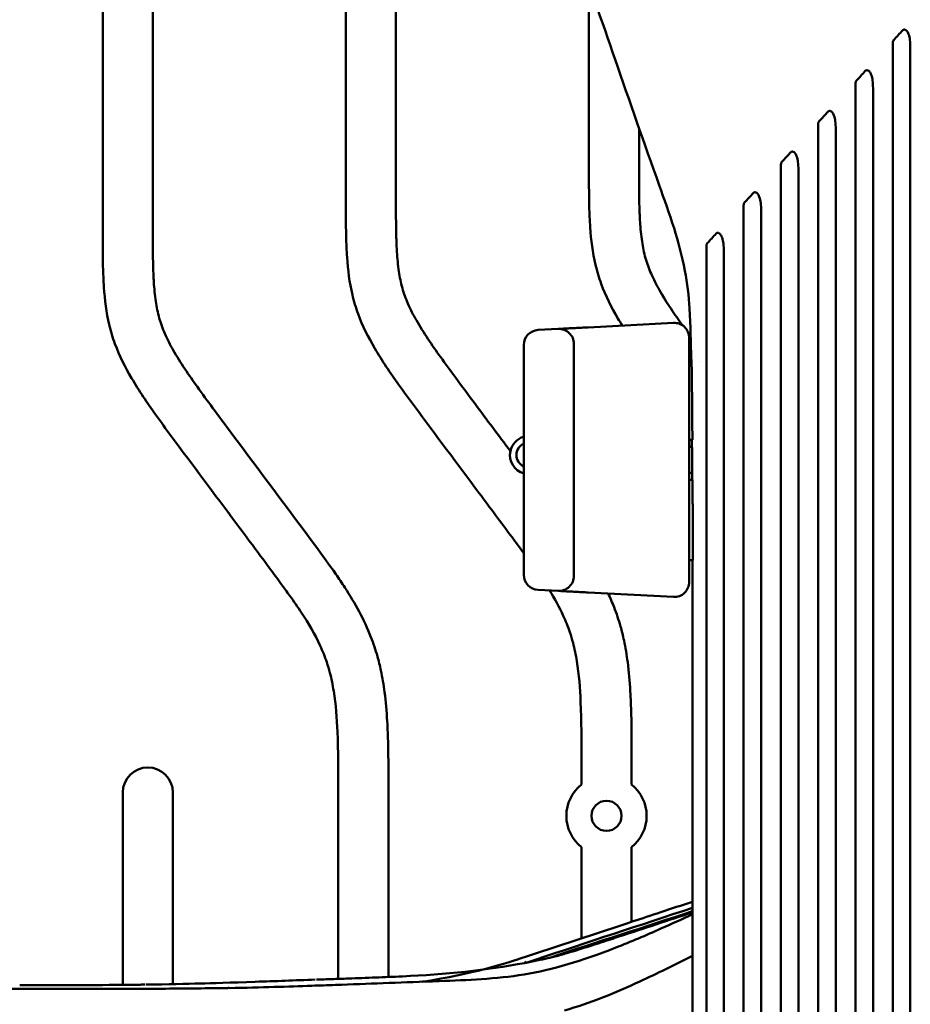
# Model space of a CAD drawing. Header units: millimetres. Extents: x 0 to 2100, y 0 to 1485.
# Tile 33 of 256: x 745 to 833, y 890 to 988. Entities that reach past the tile are written whole.
import ezdxf

# ---------------------------------------------------------------- set-up
doc = ezdxf.new("R2010")
doc.units = ezdxf.units.MM
doc.header["$LTSCALE"] = 5
doc.layers.add('Sichtbar (ISO)', color=7, linetype='Continuous', lineweight=50)

msp = doc.modelspace()

# ---------------------------------------------------------------- linework, layer by layer
at = {"layer": 'Sichtbar (ISO)'}
for p, q in [((752.8657, 1041.4727), (752.8657, 967.6467)), ((757.8657, 967.6467), (757.8657, 1041.4727)), ((777.1157, 1038.4846), (777.1157, 970.6347)), ((782.1157, 970.6347), (782.1157, 1038.4846)), ((801.3657, 991.8148), (801.3657, 973.6228)), ((806.3657, 973.6228), (806.3657, 977.4324)), ((801.2872, 957.5815), (809.7872, 958.027)), ((796.2872, 957.3195), (798.2872, 957.4243)), ((811.3657, 956.529), (811.3657, 932.1904)), ((794.8657, 932.8979), (794.8657, 955.8215)), ((799.8657, 932.793), (799.8657, 955.9263)), ((811.3657, 954.3597), (811.6008, 954.3597)), ((812.4594, 954.1764), (812.4594, 954.1764)), ((811.3657, 946.3597), (811.6828, 946.3597)), ((811.3657, 942.3597), (811.7021, 942.3597)), ((811.3657, 934.3597), (811.7245, 934.3597)), ((796.2872, 931.3999), (798.2872, 931.2951)), ((809.7872, 930.6924), (801.2872, 931.1379)), ((800.6157, 914.4724), (800.6157, 911.9822)), ((805.6157, 911.9822), (805.6157, 914.4724)), ((776.3657, 911.4843), (776.3657, 892.598)), ((781.3657, 892.789), (781.3657, 911.4843)), ((754.8657, 911.1912), (754.8657, 892.0015)), ((759.8657, 892.0702), (759.8657, 911.1912)), ((800.6157, 905.7372), (800.6157, 896.6426)), ((805.6157, 898.2892), (805.6157, 905.7372)), ((805.6157, 897.3561), (805.6157, 897.3602)), ((800.6157, 896.0324), (800.6157, 896.0319)), ((800.6157, 895.7381), (800.6157, 895.7374))]:
    msp.add_line(p, q, dxfattribs=at)
msp.add_circle((803.1157, 908.8597), 1.5, dxfattribs=at)
for centre, radius, start, end in [((809.8657, 956.529), 1.5, 0, 93), ((796.3657, 955.8215), 1.5, 93, 180), ((798.3657, 955.9263), 1.5, 0, 93), ((795.3858, 944.8397), 1.9, 105.883672, 168.130518), ((795.3858, 944.8397), 1.25, 114.582395, 245.417605), ((795.3857, 944.8397), 1.9, 168.130518, 254.116383), ((811.3657, 944.3597), 1.3, 77.653863, 90), ((811.3657, 944.3597), 1.3, 270, 282.875155), ((796.3657, 932.8979), 1.5, 180, 267), ((798.3657, 932.793), 1.5, 267, 0), ((809.8657, 932.1904), 1.5, 267, 0), ((757.3657, 911.1912), 2.5, 0, 180), ((803.1157, 908.8597), 4, 128.682187, 231.317813), ((803.1157, 908.8597), 4, 308.682187, 51.317813)]:
    msp.add_arc(centre, radius, start, end, dxfattribs=at)
for points, knots in [([(811.5615, 954.3597), (811.5333, 956.0572), (811.5, 957.7568), (811.3301, 960.7238), (811.1731, 962.004), (810.6488, 964.7323), (810.2684, 966.1477), (809.3823, 968.9546), (808.8739, 970.3644), (806.8649, 975.9756), (805.4146, 980.1432), (802.632, 988.1858), (801.2982, 992.05), (799.2488, 997.7666), (798.5501, 999.6532), (797.249, 1003.64), (796.6123, 1005.8287), (796.4637, 1008.2894)], [0, 0, 0, 0, 0.5094559, 0.5094559, 0.8939617, 0.8939617, 1.3789092, 1.3789092, 1.9278409, 1.9278409, 3.572663, 3.572663, 5.1084231, 5.1084231, 5.8749357, 5.8749357, 6.6547799, 6.6547799, 6.6547799, 6.6547799]), ([(832.6487, 987.2023), (832.5011, 987.0415), (832.3538, 986.8808), (832.2065, 986.7204), (832.0593, 986.5599), (831.9123, 986.3996), (831.7654, 986.2396)], [0.00000018, 0.00000018, 0.00000018, 0.00000018, 0.5, 0.5, 0.5, 0.9999999, 0.9999999, 0.9999999, 0.9999999]), ([(832.6487, 987.2023), (832.6724, 987.2281), (832.6993, 987.2485), (832.7558, 987.2737), (832.7836, 987.2795), (832.8473, 987.2798), (832.8821, 987.2711), (832.9639, 987.234), (833.0135, 987.1962), (833.1266, 987.0688), (833.1905, 986.9632), (833.3184, 986.6292), (833.3563, 986.421), (833.4087, 986.0042), (833.4161, 985.7423), (833.4161, 985.4938)], [-0.24290182, -0.24290182, -0.24290182, -0.24290182, -0.22578528, -0.22578528, -0.2105474, -0.2105474, -0.19152008, -0.19152008, -0.1634855, -0.1634855, -0.12538118, -0.12538118, -0.07453906, -0.07453906, -0.000001, -0.000001, -0.000001, -0.000001]), ([(831.6757, 879.3597), (831.6757, 883.0816), (831.6757, 918.9135), (831.6758, 962.0646), (831.6755, 979.482), (831.6757, 985.9635)], [-3.1221302, -3.1221302, -3.1221302, -3.1221302, -1.9446865, -1.9446865, -0.000001, -0.000001, -0.000001, -0.000001]), ([(831.7654, 986.2395), (831.7502, 986.223), (831.7368, 986.2043), (831.7136, 986.1626), (831.7042, 986.1399), (831.6817, 986.0674), (831.6757, 986.0154), (831.6757, 985.9635)], [0.000001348, 0.000001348, 0.000001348, 0.000001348, 0.007400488, 0.007400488, 0.015014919, 0.015014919, 0.030542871, 0.030542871, 0.030542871, 0.030542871]), ([(833.4161, 985.4938), (833.4185, 974.774), (833.4157, 932.3869), (833.4157, 912.9205), (833.4157, 882.642), (833.4157, 879.3597)], [-1.2229984, -1.2229984, -1.2229984, -1.2229984, -0.984677, -0.984677, -0.000001, -0.000001, -0.000001, -0.000001]), ([(828.9314, 983.1507), (828.7838, 982.9898), (828.6362, 982.829), (828.3414, 982.5077), (828.1942, 982.3472), (828.047, 982.1868)], [0.00000165, 0.00000165, 0.00000165, 0.00000165, 0.07180589, 0.07180589, 0.14343721, 0.14343721, 0.14343721, 0.14343721]), ([(828.9314, 983.1507), (828.9548, 983.1761), (828.9812, 983.1962), (829.0367, 983.2212), (829.064, 983.2271), (829.1271, 983.2278), (829.1619, 983.2192), (829.2439, 983.1823), (829.2937, 983.1445), (829.4071, 983.0165), (829.4714, 982.9103), (829.6001, 982.5738), (829.6381, 982.3642), (829.6908, 981.9454), (829.6981, 981.6813), (829.6982, 981.4306)], [-0.2427358, -0.2427358, -0.2427358, -0.2427358, -0.22603488, -0.22603488, -0.21110983, -0.21110983, -0.19214926, -0.19214926, -0.16413522, -0.16413522, -0.12606244, -0.12606244, -0.07521031, -0.07521031, -0.000001, -0.000001, -0.000001, -0.000001]), ([(828.047, 982.1868), (828.0319, 982.1703), (828.0185, 982.1516), (827.9954, 982.1101), (827.9859, 982.0875), (827.9636, 982.0154), (827.9576, 981.9639), (827.9576, 981.9124)], [0.000001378, 0.000001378, 0.000001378, 0.000001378, 0.007377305, 0.007377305, 0.014951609, 0.014951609, 0.030352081, 0.030352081, 0.030352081, 0.030352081]), ([(827.9576, 879.3597), (827.9576, 882.5102), (827.9577, 912.1272), (827.9576, 966.7979), (827.9574, 976.9808), (827.9576, 981.9124)], [-2.013828, -2.013828, -2.013828, -2.013828, -1.4800807, -1.4800807, -0.000001, -0.000001, -0.000001, -0.000001]), ([(829.6982, 981.4306), (829.7009, 972.4797), (829.6976, 941.6925), (829.6977, 911.3485), (829.6976, 895.3541), (829.6976, 879.3597)], [-9.1031956, -9.1031956, -9.1031956, -9.1031956, -4.7983297, -4.7983297, -0.000001, -0.000001, -0.000001, -0.000001]), ([(825.2098, 979.0944), (825.0621, 978.9335), (824.9145, 978.7726), (824.6192, 978.4508), (824.4716, 978.2899), (824.324, 978.129)], [0.00000165, 0.00000165, 0.00000165, 0.00000165, 0.07189104, 0.07189104, 0.14378037, 0.14378037, 0.14378037, 0.14378037]), ([(825.2098, 979.0944), (825.2325, 979.1192), (825.2581, 979.1387), (825.3118, 979.1635), (825.3383, 979.1695), (825.4005, 979.1711), (825.4353, 979.163), (825.5171, 979.1271), (825.5668, 979.0897), (825.6805, 978.9627), (825.7449, 978.857), (825.8754, 978.5195), (825.9135, 978.3092), (825.9679, 977.8884), (825.9755, 977.6166), (825.9756, 977.3589)], [-0.23790228, -0.23790228, -0.23790228, -0.23790228, -0.22239286, -0.22239286, -0.20845698, -0.20845698, -0.19026361, -0.19026361, -0.16339161, -0.16339161, -0.12683079, -0.12683079, -0.07732319, -0.07732319, -0.000001, -0.000001, -0.000001, -0.000001]), ([(824.324, 978.129), (824.3089, 978.1126), (824.2956, 978.094), (824.2725, 978.0527), (824.2631, 978.0302), (824.2409, 977.9587), (824.235, 977.9076), (824.235, 977.8567)], [0.000001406, 0.000001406, 0.000001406, 0.000001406, 0.007348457, 0.007348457, 0.014872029, 0.014872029, 0.030127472, 0.030127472, 0.030127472, 0.030127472]), ([(824.235, 879.3597), (824.235, 883.171), (824.235, 920.0005), (824.2349, 966.4711), (824.2348, 973.8068), (824.235, 977.8567)], [-1.8875416, -1.8875416, -1.8875416, -1.8875416, -1.2161911, -1.2161911, -0.000001, -0.000001, -0.000001, -0.000001]), ([(825.9756, 977.3589), (825.9773, 971.8355), (825.9749, 958.3447), (825.975, 917.8044), (825.975, 898.582), (825.975, 879.3597)], [-12.1621058, -12.1621058, -12.1621058, -12.1621058, -5.7667059, -5.7667059, -0.000001, -0.000001, -0.000001, -0.000001]), ([(821.4931, 975.0436), (821.3451, 974.8823), (821.1972, 974.7211), (820.9014, 974.3986), (820.7535, 974.2374), (820.6056, 974.0762)], [0.00000174, 0.00000174, 0.00000174, 0.00000174, 0.07211042, 0.07211042, 0.14421906, 0.14421906, 0.14421906, 0.14421906]), ([(821.4931, 975.0435), (821.5153, 975.0678), (821.5403, 975.0868), (821.5926, 975.1113), (821.6184, 975.1174), (821.6799, 975.1196), (821.7146, 975.1116), (821.7966, 975.0759), (821.8466, 975.0383), (821.9609, 974.9102), (822.0259, 974.8031), (822.1576, 974.4599), (822.1956, 974.2464), (822.2497, 973.8234), (822.2573, 973.5488), (822.2573, 973.2883)], [-0.23725081, -0.23725081, -0.23725081, -0.23725081, -0.22236702, -0.22236702, -0.20891539, -0.20891539, -0.19088455, -0.19088455, -0.16410901, -0.16410901, -0.12767494, -0.12767494, -0.07819032, -0.07819032, -0.000001, -0.000001, -0.000001, -0.000001]), ([(801.3657, 973.6228), (801.3657, 972.2876), (801.3615, 970.2642), (801.4918, 966.9866), (801.8115, 964.3865), (802.7255, 961.3111), (803.7337, 959.3247), (804.5369, 957.9961), (804.6837, 957.7595)], [0, 0, 0, 0, 0.06372563, 0.09653278, 0.15657597, 0.18836361, 0.24911139, 0.26238562, 0.26238562, 0.26238562, 0.26238562]), ([(810.6883, 957.7833), (810.3042, 958.322), (809.5069, 959.4655), (808.4334, 961.1679), (807.5556, 962.8558), (806.9632, 964.4867), (806.6179, 966.2226), (806.4621, 967.9061), (806.362, 970.4038), (806.3657, 972.25), (806.3657, 973.6228)], [0.73172786, 0.73172786, 0.73172786, 0.73172786, 0.76325735, 0.79816303, 0.82764389, 0.85383785, 0.88072483, 0.91189687, 0.93448276, 1, 1, 1, 1]), ([(820.5169, 879.3597), (820.5169, 897.7186), (820.5169, 916.0776), (820.5168, 965.1201), (820.5168, 970.4352), (820.5169, 973.8062)], [-1.6199222, -1.6199222, -1.6199222, -1.6199222, -1.0135088, -1.0135088, -0.000001, -0.000001, -0.000001, -0.000001]), ([(820.6056, 974.0762), (820.5906, 974.0599), (820.5773, 974.0414), (820.5543, 974.0003), (820.5449, 973.978), (820.5227, 973.9071), (820.5169, 973.8566), (820.5169, 973.8062)], [0.000000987, 0.000000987, 0.000000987, 0.000000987, 0.007314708, 0.007314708, 0.01477638, 0.01477638, 0.029867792, 0.029867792, 0.029867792, 0.029867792]), ([(822.2573, 973.2883), (822.2585, 968.611), (822.2569, 958.0149), (822.2568, 916.8891), (822.2569, 898.1244), (822.2569, 879.3597)], [-12.3377395, -12.3377395, -12.3377395, -12.3377395, -5.62941, -5.62941, -0.000001, -0.000001, -0.000001, -0.000001]), ([(777.1157, 970.6347), (777.1157, 969.2995), (777.1115, 967.2762), (777.2418, 963.9985), (777.5615, 961.3985), (778.4755, 958.323), (780.0127, 955.2945), (782.0482, 952.3154), (785.5562, 947.541), (789.3536, 942.4853), (792.9887, 937.5967), (794.477, 935.5891), (794.8657, 935.0584)], [0, 0, 0, 0, 0.06372563, 0.09653278, 0.15657597, 0.18836361, 0.24911139, 0.31790072, 0.36023964, 0.53148324, 0.61923406, 0.65058446, 0.65058446, 0.65058446, 0.65058446]), ([(793.5264, 945.2305), (792.3546, 946.7993), (790.535, 949.2336), (788.2101, 952.3623), (786.6279, 954.515), (785.2945, 956.4177), (784.1834, 958.1799), (783.3056, 959.8677), (782.7132, 961.4987), (782.3679, 963.2345), (782.2121, 964.918), (782.112, 967.4157), (782.1157, 969.262), (782.1157, 970.6347)], [0, 0, 0, 0, 0.2040337, 0.3166665, 0.4061337, 0.4824173, 0.5587305, 0.6231835, 0.6804505, 0.7392326, 0.807383, 0.8567618, 1, 1, 1, 1]), ([(817.7724, 970.9883), (817.6241, 970.8266), (817.4758, 970.665), (817.1792, 970.3417), (817.0309, 970.1801), (816.8826, 970.0185)], [0.00000185, 0.00000185, 0.00000185, 0.00000185, 0.07239177, 0.07239177, 0.14478167, 0.14478167, 0.14478167, 0.14478167]), ([(817.7724, 970.9883), (817.794, 971.0118), (817.8181, 971.0303), (817.8687, 971.0545), (817.8937, 971.0606), (817.9543, 971.0636), (817.989, 971.0559), (818.0711, 971.0206), (818.1213, 970.9829), (818.2363, 970.8536), (818.3019, 970.7451), (818.4345, 970.3965), (818.4726, 970.1802), (818.5269, 969.752), (818.5344, 969.4734), (818.5344, 969.2087)], [-0.23917269, -0.23917269, -0.23917269, -0.23917269, -0.22478285, -0.22478285, -0.2116826, -0.2116826, -0.19351144, -0.19351144, -0.1663711, -0.1663711, -0.12945254, -0.12945254, -0.07945842, -0.07945842, -0.000001, -0.000001, -0.000001, -0.000001]), ([(816.8826, 970.0185), (816.8677, 970.0023), (816.8545, 969.9839), (816.8315, 969.9431), (816.8222, 969.921), (816.8001, 969.8508), (816.7942, 969.8009), (816.7942, 969.7513)], [0.000001, 0.000001, 0.000001, 0.000001, 0.007281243, 0.007281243, 0.014671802, 0.014671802, 0.02958171, 0.02958171, 0.02958171, 0.02958171]), ([(816.7942, 879.3597), (816.7942, 898.9518), (816.7942, 918.544), (816.7942, 952.681), (816.7942, 961.3702), (816.7942, 967.0344), (816.7943, 968.4), (816.7942, 969.7513)], [-3.7094131, -3.7094131, -3.7094131, -3.7094131, -1.8141482, -1.8141482, -0.4071307, -0.4071307, -0.000001, -0.000001, -0.000001, -0.000001]), ([(818.5344, 969.2087), (818.5351, 965.0348), (818.5342, 956.0904), (818.5342, 913.5385), (818.5342, 896.4491), (818.5342, 879.3597)], [-12.7655646, -12.7655646, -12.7655646, -12.7655646, -5.1268266, -5.1268266, -0.000001, -0.000001, -0.000001, -0.000001]), ([(752.8657, 967.6467), (752.8657, 966.3115), (752.8615, 964.2882), (752.9918, 961.0105), (753.3115, 958.4104), (754.2255, 955.335), (755.7627, 952.3065), (757.7982, 949.3274), (761.3062, 944.553), (765.1036, 939.4973), (768.7691, 934.5677), (770.5601, 932.1517), (771.6582, 930.6364), (773.0357, 928.6544), (774.3393, 926.4568), (775.1628, 924.4032), (775.6131, 922.8918), (776.0813, 920.5781), (776.3724, 916.6795), (776.3657, 913.397), (776.3657, 911.4843)], [0, 0, 0, 0, 0.0637256, 0.0965328, 0.156576, 0.1883636, 0.2491114, 0.3179007, 0.3602396, 0.5314832, 0.6192341, 0.6530146, 0.674815, 0.7084074, 0.7681072, 0.7962982, 0.8136828, 0.8433644, 0.9087128, 1, 1, 1, 1]), ([(781.3657, 911.4843), (781.3657, 912.995), (781.3694, 915.2703), (781.2519, 918.5098), (781.0438, 920.9655), (780.6858, 923.1194), (780.2353, 924.9544), (779.5686, 926.943), (778.4897, 929.2483), (777.2476, 931.3071), (775.7791, 933.4806), (772.0226, 938.5861), (767.887, 944.0895), (763.9601, 949.3743), (762.3779, 951.5269), (761.0445, 953.4297), (759.9334, 955.1918), (759.0556, 956.8797), (758.4632, 958.5106), (758.1179, 960.2465), (757.9621, 961.93), (757.862, 964.4277), (757.8657, 966.2739), (757.8657, 967.6467)], [0, 0, 0, 0, 0.0720994, 0.1085789, 0.1546935, 0.1896425, 0.2126861, 0.2448059, 0.2895737, 0.3338527, 0.3593459, 0.4145875, 0.6359245, 0.6874428, 0.7283652, 0.7632574, 0.798163, 0.8276439, 0.8538379, 0.8807248, 0.9118969, 0.9344828, 1, 1, 1, 1]), ([(814.057, 966.9388), (813.9082, 966.7767), (813.7594, 966.6145), (813.4619, 966.2903), (813.3132, 966.1281), (813.1645, 965.9661)], [0.00000199, 0.00000199, 0.00000199, 0.00000199, 0.07274685, 0.07274685, 0.1454917, 0.1454917, 0.1454917, 0.1454917]), ([(814.057, 966.9388), (814.0779, 966.9616), (814.1011, 966.9795), (814.1497, 967.0033), (814.1737, 967.0095), (814.2333, 967.0135), (814.268, 967.0062), (814.3503, 966.9715), (814.4009, 966.9336), (814.5167, 966.8028), (814.5829, 966.6925), (814.7148, 966.3415), (814.7536, 966.1239), (814.8086, 965.683), (814.8158, 965.4001), (814.8159, 965.1309)], [-0.25104748, -0.25104748, -0.25104748, -0.25104748, -0.23629782, -0.23629782, -0.22275177, -0.22275177, -0.20314924, -0.20314924, -0.17367302, -0.17367302, -0.13364351, -0.13364351, -0.08086415, -0.08086415, -0.000001, -0.000001, -0.000001, -0.000001]), ([(813.0761, 879.3597), (813.0761, 898.1147), (813.076, 916.8698), (813.0761, 951.1592), (813.0752, 958.162), (813.0766, 963.2157), (813.0762, 964.4085), (813.0761, 965.7019)], [-2.7936312, -2.7936312, -2.7936312, -2.7936312, -1.4795498, -1.4795498, -0.3911288, -0.3911288, -0.000001, -0.000001, -0.000001, -0.000001]), ([(813.1645, 965.9661), (813.1497, 965.9499), (813.1365, 965.9317), (813.1136, 965.8912), (813.1042, 965.8694), (813.082, 965.8), (813.0761, 965.7508), (813.0761, 965.7019)], [0.000001, 0.000001, 0.000001, 0.000001, 0.007243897, 0.007243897, 0.014545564, 0.014545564, 0.029288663, 0.029288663, 0.029288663, 0.029288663]), ([(814.8159, 965.1309), (814.8162, 961.5212), (814.8161, 954.2415), (814.8161, 915.2507), (814.8161, 897.3052), (814.8161, 879.3597)], [-11.6972435, -11.6972435, -11.6972435, -11.6972435, -5.3836592, -5.3836592, -0.000001, -0.000001, -0.000001, -0.000001]), ([(798.5871, 957.44), (798.5865, 957.4399), (798.4877, 957.4348), (798.3587, 957.428), (798.3037, 957.4251), (798.2934, 957.4246)], [0.71338568, 0.71338568, 0.71338568, 0.71338568, 0.71428571, 0.85714286, 0.95893955, 0.95893955, 0.95893955, 0.95893955]), ([(811.6828, 946.3597), (811.6789, 947.0212), (811.6744, 947.7087), (811.6643, 949.0542), (811.6586, 949.7275), (811.6396, 951.6947), (811.6233, 953.0629), (811.6008, 954.3597)], [0.000001, 0.000001, 0.000001, 0.000001, 0.1984795, 0.1984795, 0.3983087, 0.3983087, 0.78470605, 0.78470605, 0.78470605, 0.78470605]), ([(811.7245, 934.3597), (811.7231, 935.0743), (811.7216, 935.7875), (811.72, 936.4993), (811.7195, 936.6794), (811.7191, 936.8595), (811.7187, 937.0394), (811.7165, 937.9305), (811.7141, 938.8194), (811.7114, 939.7061), (811.7107, 939.9329), (811.71, 940.1595), (811.7092, 940.3859), (811.7071, 941.0451), (811.7047, 941.703), (811.7021, 942.3597)], [0, 0, 0, 0, 0.2660086, 0.2660086, 0.2660086, 0.3333333, 0.3333333, 0.3333333, 0.6666667, 0.6666667, 0.6666667, 0.7519078, 0.7519078, 0.7519078, 1, 1, 1, 1]), ([(811.7018, 879.3597), (811.7018, 882.693), (811.7018, 886.0263), (811.7016, 899.3597), (811.7016, 909.3597), (811.6932, 924.3597), (811.6891, 929.3597), (811.6798, 934.3597)], [0, 0, 0, 0, 1, 1, 4.0000002, 4.0000002, 5.5000032, 5.5000032, 5.5000032, 5.5000032]), ([(797.4332, 931.3399), (797.94, 930.5255), (798.6988, 929.1719), (799.4128, 927.3913), (799.8631, 925.8798), (800.3313, 923.5661), (800.6224, 919.6675), (800.6157, 916.3851), (800.6157, 914.4724)], [0.72239802, 0.72239802, 0.72239802, 0.72239802, 0.76810719, 0.79629823, 0.81368282, 0.84336437, 0.90871281, 1, 1, 1, 1]), ([(798.2934, 931.2948), (798.3037, 931.2942), (798.3587, 931.2913), (798.4877, 931.2846), (798.5865, 931.2794), (798.5871, 931.2794)], [0.04106913, 0.04106913, 0.04106913, 0.04106913, 0.14285714, 0.28571429, 0.28661341, 0.28661341, 0.28661341, 0.28661341]), ([(805.6157, 914.4724), (805.6157, 915.983), (805.6194, 918.2584), (805.5019, 921.4979), (805.2938, 923.9535), (804.9358, 926.1075), (804.4853, 927.9425), (803.9597, 929.5103), (803.4975, 930.5843), (803.2876, 931.033)], [0, 0, 0, 0, 0.14497817, 0.21833164, 0.31105916, 0.3813351, 0.4276713, 0.4922581, 0.53976556, 0.53976556, 0.53976556, 0.53976556]), ([(811.7013, 900.2933), (809.5863, 899.5968), (807.3355, 898.8556), (802.0817, 897.1253), (798.3004, 895.8743), (793.108, 894.1727), (789.607, 893.0428), (784.8376, 892.3342), (784.7607, 892.3229), (784.6849, 892.3119)], [0.13291767, 0.13291767, 0.13291767, 0.13291767, 0.23893979, 0.23893979, 0.51162983, 0.51162983, 0.61304254, 0.61304254, 0.61472624, 0.61472624, 0.61472624, 0.61472624]), ([(794.9027, 893.0439), (797.7387, 893.5156), (800.6049, 894.3719), (805.5427, 896.3049), (807.0451, 896.9444), (809.6013, 898.0771), (810.6499, 898.5544), (811.7014, 899.0437)], [-3.4127246, -3.4127246, -3.4127246, -3.4127246, -1.589768, -1.589768, -0.7937816, -0.7937816, -0.2371049, -0.2371049, -0.2371049, -0.2371049]), ([(803.5297, 896.5391), (803.8067, 896.6304), (804.0837, 896.7217), (806.8076, 897.6194), (809.2545, 898.4258), (811.7014, 899.2322)], [0.82712079, 0.82712079, 0.82712079, 0.82712079, 0.91461955, 0.91461955, 1.68752656, 1.68752656, 1.68752656, 1.68752656]), ([(782.7587, 892.8483), (787.0142, 893.0312), (791.1299, 893.4677), (795.8005, 894.3406), (796.6103, 894.5099), (797.4752, 894.7078), (797.6679, 894.7534), (798.0038, 894.8351), (798.1471, 894.8715), (798.2582, 894.9002), (798.2656, 894.9022), (798.2693, 894.9032), (798.2942, 894.9098), (798.4207, 894.9452), (798.501, 894.9679), (798.7519, 895.0402), (798.9464, 895.0971), (799.4141, 895.2363), (799.6965, 895.3216), (800.4886, 895.5641), (801.0251, 895.7316), (802.2115, 896.1085), (802.8692, 896.3215), (803.5297, 896.5391)], [0, 0, 0, 0, 1.491116, 1.491116, 1.8272115, 1.8272115, 1.9336878, 1.9336878, 2.0462763, 2.0462763, 2.1074514, 2.1074514, 2.208988, 2.208988, 2.2833857, 2.2833857, 2.3849035, 2.3849035, 2.5000536, 2.5000536, 2.6947903, 2.6947903, 2.9247288, 2.9247288, 2.9247288, 2.9247288]), ([(811.7016, 894.9043), (809.9207, 893.9989), (808.1335, 893.1183), (803.9681, 891.1967), (801.4596, 890.1702), (798.9111, 889.4493)], [0.3826994, 0.3826994, 0.3826994, 0.3826994, 1.3226601, 1.3226601, 2.7144923, 2.7144923, 2.7144923, 2.7144923]), ([(795.0539, 894.2011), (795.0466, 894.237), (795.042, 894.267), (795.0368, 894.329), (795.0425, 894.3361), (795.0442, 894.3388), (795.0453, 894.3395), (795.0459, 894.34)], [0.002886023, 0.002886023, 0.002886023, 0.002886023, 0.018943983, 0.018943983, 0.046331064, 0.046331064, 0.055519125, 0.055519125, 0.055519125, 0.055519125]), ([(782.7587, 892.8483), (782.7511, 892.8479), (782.7436, 892.8476), (781.837, 892.8087), (780.9463, 892.771), (779.1739, 892.7007), (778.2676, 892.6667), (777.3597, 892.6338)], [2.07420415, 2.07420415, 2.07420415, 2.07420415, 2.0774386, 2.0774386, 2.46251661, 2.46251661, 2.85772938, 2.85772938, 2.85772938, 2.85772938]), ([(786.4165, 892.3697), (787.8349, 892.4227), (789.2497, 892.4744), (792.0818, 892.6681), (793.4976, 892.8102), (794.9027, 893.0439)], [-1.4437834, -1.4437834, -1.4437834, -1.4437834, -0.7221084, -0.7221084, -0.0001584, -0.0001584, -0.0001584, -0.0001584]), ([(756.0755, 892.0137), (754.431, 891.9948), (752.5975, 891.9839), (748.7899, 891.9702), (746.6272, 891.968), (744.5879, 891.968)], [-1.1443371, -1.1443371, -1.1443371, -1.1443371, -0.6118406, -0.6118406, -0.0000624, -0.0000624, -0.0000624, -0.0000624]), ([(757.1109, 892.0267), (756.9407, 892.0244), (756.7688, 892.0221), (756.4232, 892.0178), (756.2496, 892.0157), (756.0744, 892.0138)], [-0.11496125, -0.11496125, -0.11496125, -0.11496125, -0.05729484, -0.05729484, -0.00015278, -0.00015278, -0.00015278, -0.00015278]), ([(768.0883, 892.3075), (765.678, 892.2235), (763.7259, 892.1681), (761.2137, 892.0995), (759.3827, 892.054), (757.2164, 892.0225)], [0.0000097, 0.0000097, 0.0000097, 0.0000097, 1.1878331, 1.1878331, 2.6473989, 2.6473989, 2.6473989, 2.6473989]), ([(765.2585, 891.6869), (765.2954, 891.6876), (765.3322, 891.6882), (765.4056, 891.6895), (765.4422, 891.6901), (765.4787, 891.6908)], [0.000002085, 0.000002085, 0.000002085, 0.000002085, 0.01324104, 0.01324104, 0.026475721, 0.026475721, 0.026475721, 0.026475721]), ([(765.4824, 891.6833), (767.1273, 891.7133), (768.5947, 891.7492), (771.2965, 891.8271), (772.5308, 891.8689), (774.51, 891.9391), (775.2475, 891.9661), (779.2619, 892.1134), (782.4506, 892.2301), (785.6337, 892.3468)], [-3.3434507, -3.3434507, -3.3434507, -3.3434507, -2.6938285, -2.6938285, -2.0461679, -2.0461679, -1.6223051, -1.6223051, -0.0005822, -0.0005822, -0.0005822, -0.0005822]), ([(774.0606, 892.5215), (773.0729, 892.4855), (772.0629, 892.4487), (770.0809, 892.3775), (769.0883, 892.3423), (768.0882, 892.3075)], [0.00028196, 0.00028196, 0.00028196, 0.00028196, 0.50187703, 0.50187703, 0.99037391, 0.99037391, 0.99037391, 0.99037391]), ([(777.3596, 892.6338), (776.8166, 892.6141), (776.2705, 892.5946), (775.2054, 892.5567), (774.6938, 892.5385), (774.1782, 892.5201)], [0.00021801, 0.00021801, 0.00021801, 0.00021801, 0.2768073, 0.2768073, 0.53536146, 0.53536146, 0.53536146, 0.53536146]), ([(785.6337, 892.3468), (785.7646, 892.3516), (785.8953, 892.3564), (786.1529, 892.3659), (786.2825, 892.3707), (786.412, 892.3754)], [-0.13148687, -0.13148687, -0.13148687, -0.13148687, -0.06638712, -0.06638712, -0.00037907, -0.00037907, -0.00037907, -0.00037907]), ([(704.1848, 891.5939), (710.2901, 891.5928), (716.2865, 891.5927), (731.2364, 891.5929), (734.2645, 891.5929), (738.8874, 891.5928), (740.7095, 891.5927), (743.509, 891.5928), (744.4398, 891.5929), (746.2013, 891.5931), (747.1276, 891.5933), (748.0389, 891.5936)], [0.0000821, 0.0000821, 0.0000821, 0.0000821, 1.8316988, 1.8316988, 2.7894148, 2.7894148, 3.4178349, 3.4178349, 3.7509766, 3.7509766, 4.1053676, 4.1053676, 4.1053676, 4.1053676]), ([(748.0389, 891.5936), (751.2415, 891.5947), (754.2291, 891.5979), (757.6754, 891.6122), (758.4041, 891.6159), (761.2877, 891.634), (763.3991, 891.6549), (765.2585, 891.6869)], [0.0000146, 0.0000146, 0.0000146, 0.0000146, 0.9608708, 0.9608708, 1.2205124, 1.2205124, 1.9989575, 1.9989575, 1.9989575, 1.9989575])]:
    msp.add_open_spline(points, degree=3, knots=knots, dxfattribs=at)
for points in [[(799.4208, 957.4837), (799.5977, 957.4929), (799.7919, 957.5031), (799.9962, 957.5138)], [(800.6215, 957.5466), (800.4076, 957.5354), (800.1965, 957.5243), (799.9962, 957.5138)], [(800.6215, 957.5466), (800.839, 957.558), (801.0638, 957.5697), (801.2872, 957.5815)], [(798.5871, 957.44), (798.6859, 957.4452), (798.8088, 957.4516), (798.9512, 957.4591)], [(799.4208, 957.4837), (799.248, 957.4746), (799.09, 957.4663), (798.9512, 957.4591)], [(811.5153, 956.6388), (811.4488, 956.7299), (811.3823, 956.8211), (811.3159, 956.9124)], [(811.6583, 942.3597), (811.6533, 943.693), (811.6473, 945.0264), (811.6397, 946.3597)], [(798.9512, 931.2603), (798.8088, 931.2678), (798.6859, 931.2742), (798.5871, 931.2794)], [(798.9512, 931.2603), (799.09, 931.253), (799.248, 931.2447), (799.4208, 931.2357)], [(799.9962, 931.2055), (799.7919, 931.2162), (799.5977, 931.2264), (799.4208, 931.2357)], [(799.9962, 931.2055), (800.1965, 931.195), (800.4076, 931.184), (800.6215, 931.1728)], [(801.2872, 931.1379), (801.0638, 931.1496), (800.839, 931.1614), (800.6215, 931.1728)], [(795.999, 894.4966), (801.224, 896.2423), (806.4629, 897.9623), (811.7014, 899.683)], [(797.4543, 894.7034), (802.1977, 896.2674), (806.9659, 897.7764), (811.7014, 899.3528)], [(795.1967, 894.2283), (795.4641, 894.3178), (795.7316, 894.4072), (795.999, 894.4966)]]:
    msp.add_open_spline(points, degree=3, dxfattribs=at)

doc.saveas('drawing.dxf')
